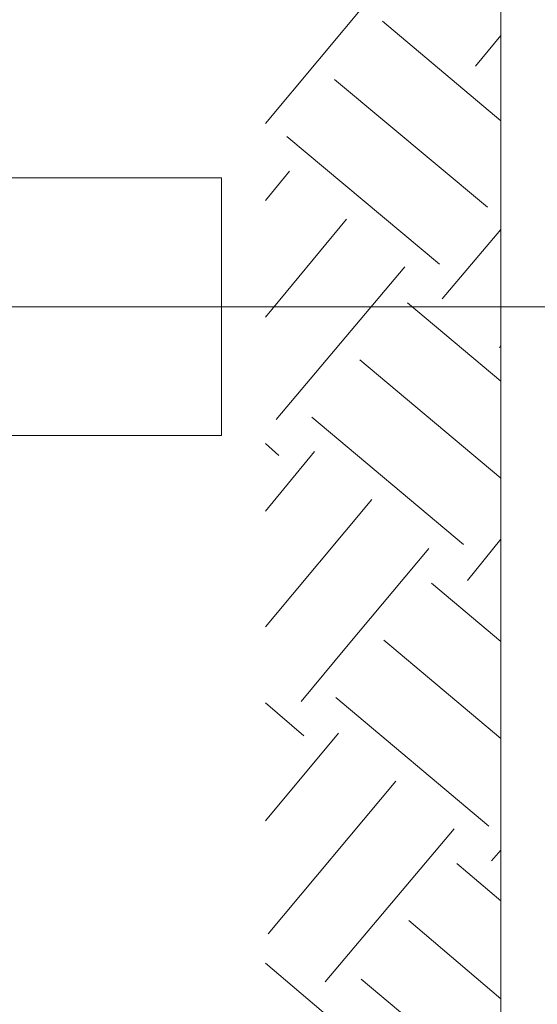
# Model space of a CAD drawing. Header units: inches. Extents: x 1504 to 12593, y -807 to 3183.
# Tile 189 of 256: x 5321 to 5485, y 1471 to 1784. Entities that reach past the tile are written whole.
import ezdxf

# ---------------------------------------------------------------- set-up
doc = ezdxf.new("R2010")
doc.units = ezdxf.units.IN
doc.header["$MEASUREMENT"] = 0
doc.layers.add('at_Entity', color=7, linetype='Continuous')
doc.layers.add('at_Rect', color=7, linetype='Continuous')

msp = doc.modelspace()

# ---------------------------------------------------------------- linework, layer by layer
at = {"layer": 'at_Entity', "color": 7, "lineweight": 15}
for p, q in [((5473.59, 559.42), (5473.59, 2057.26)), ((5398.82, 1751.01), (5435.15, 1794.52)), ((5435.99, 1783.54), (5473.59, 1751.86)), ((5465.56, 1769.18), (5473.59, 1778.9)), ((5420.79, 1764.95), (5469.37, 1724.4)), ((5405.58, 1746.79), (5454.16, 1706.24)), ((5398.82, 1726.52), (5406.43, 1735.81)), ((5398.82, 1689.35), (5424.59, 1720.6)), ((5455, 1695.26), (5473.59, 1717.22)), ((5402.2, 1656.82), (5443.17, 1705.4)), ((5444.02, 1693.99), (5473.59, 1669.07)), ((5138.63, 1692.73), (5640.86, 1692.73)), ((5473.17, 1679.63), (5473.59, 1680.48)), ((5428.81, 1675.83), (5473.59, 1638.23)), ((5413.61, 1657.66), (5461.76, 1617.12)), ((5398.82, 1649.22), (5403.05, 1645.42)), ((5398.82, 1627.68), (5414.45, 1646.69)), ((5398.82, 1590.93), (5432.61, 1631.48)), ((5463.03, 1605.71), (5473.59, 1618.8)), ((5424.59, 1584.59), (5450.78, 1615.85)), ((5451.63, 1604.87), (5473.59, 1586.28)), ((5410.23, 1567.27), (5424.59, 1584.59)), ((5436.42, 1586.7), (5438.95, 1584.59)), ((5438.95, 1584.59), (5473.59, 1555.44)), ((5421.21, 1568.54), (5469.78, 1527.57)), ((5398.82, 1566.85), (5411.07, 1556.29)), ((5398.82, 1529.25), (5422.05, 1557.14)), ((5399.67, 1493.35), (5440.22, 1541.93)), ((5417.83, 1478.15), (5458.81, 1526.72)), ((5470.63, 1516.58), (5473.59, 1519.96)), ((5459.65, 1515.74), (5473.59, 1503.91)), ((5444.44, 1497.58), (5473.59, 1472.66)), ((5398.82, 1484.06), (5418.68, 1467.16)), ((5429.23, 1478.99), (5473.59, 1441.82))]:
    msp.add_line(p, q, dxfattribs=at)
at = {"layer": 'at_Rect', "color": 7, "lineweight": 15}
for p, q in [((5138.62, 1733.7), (5384.88, 1733.7)), ((5384.88, 1651.75), (5384.88, 1733.7)), ((5384.88, 1651.75), (5138.62, 1651.75))]:
    msp.add_line(p, q, dxfattribs=at)

doc.saveas('drawing.dxf')
